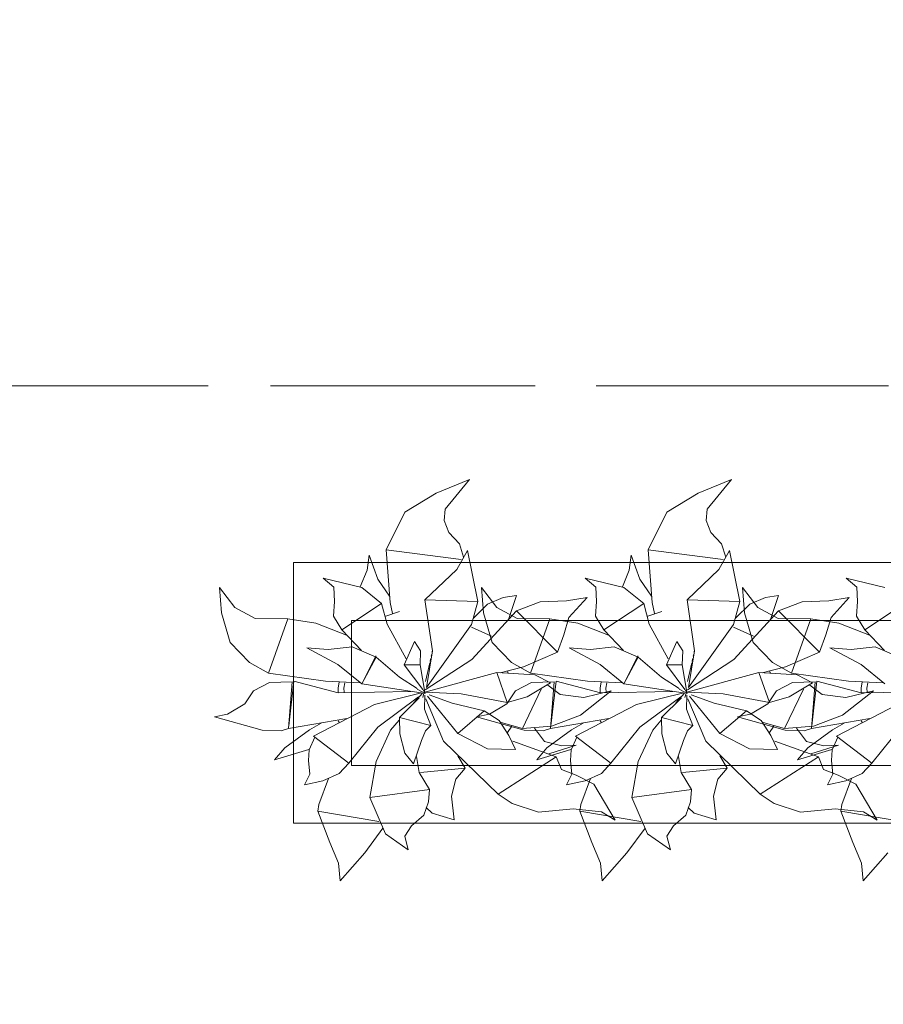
# Model space of a CAD drawing. Header units: millimetres. Extents: x 0 to 1184, y 0 to 836.
# Tile 183 of 241: x 1012 to 1027, y 529 to 546. Entities that reach past the tile are written whole.
import ezdxf
from ezdxf.xclip import XClip

# ---------------------------------------------------------------- set-up
doc = ezdxf.new("R2010")
doc.units = ezdxf.units.MM
doc.header["$MEASUREMENT"] = 0
doc.header["$XCLIPFRAME"] = 0
doc.linetypes.add('Штриховая', pattern=[5.644444, 2.822222, -2.822222])
doc.linetypes.add('Штрихпунктирная', pattern=[6.702778, 3.527778, -1.763889, 0, -1.411111])
for name, color, linetype in [('Интерьер - Мебель', 7, 'Continuous'), ('Элемент Модели - Зона', 7, 'Continuous'), ('Элемент Модели - Оси', 7, 'Continuous')]:
    doc.layers.add(name, color=color, linetype=linetype)

# ---------------------------------------------------------------- blocks, each defined once
blk = doc.blocks.new('Чертеж_4_4', base_point=(-278.479, 89.564))
at = {"layer": 'Интерьер - Мебель', "color": 252, "linetype": 'Continuous', "lineweight": 5}
for p, q in [((1019.617, 537.945), (1019.045, 537.711)), ((1019.617, 537.945), (1019.045, 537.711)), ((1019.617, 537.945), (1019.201, 537.437)), ((1019.617, 537.945), (1019.201, 537.437)), ((1024.136, 537.945), (1023.564, 537.711)), ((1024.136, 537.945), (1023.564, 537.711)), ((1024.136, 537.945), (1023.72, 537.437)), ((1024.136, 537.945), (1023.72, 537.437)), ((1019.045, 537.711), (1018.502, 537.385)), ((1019.045, 537.711), (1018.502, 537.385)), ((1023.564, 537.711), (1023.021, 537.385)), ((1023.564, 537.711), (1023.021, 537.385)), ((1018.502, 537.385), (1018.183, 536.731)), ((1018.502, 537.385), (1018.183, 536.731)), ((1019.201, 537.437), (1019.18, 537.237)), ((1019.201, 537.437), (1019.18, 537.237)), ((1023.021, 537.385), (1022.702, 536.731)), ((1023.021, 537.385), (1022.702, 536.731)), ((1023.72, 537.437), (1023.699, 537.237)), ((1023.72, 537.437), (1023.699, 537.237)), ((1019.18, 537.237), (1019.262, 537.032)), ((1019.18, 537.237), (1019.262, 537.032)), ((1023.699, 537.237), (1023.782, 537.032)), ((1023.699, 537.237), (1023.782, 537.032)), ((1019.262, 537.032), (1019.445, 536.834)), ((1019.262, 537.032), (1019.445, 536.834)), ((1023.782, 537.032), (1023.964, 536.834)), ((1023.782, 537.032), (1023.964, 536.834)), ((1019.445, 536.834), (1019.518, 536.606)), ((1019.445, 536.834), (1019.518, 536.606)), ((1023.964, 536.834), (1024.037, 536.606)), ((1023.964, 536.834), (1024.037, 536.606)), ((1017.889, 536.64), (1017.852, 536.381)), ((1017.889, 536.64), (1017.852, 536.381)), ((1017.889, 536.64), (1018.038, 536.226)), ((1017.889, 536.64), (1018.038, 536.226)), ((1018.183, 536.731), (1019.473, 536.568)), ((1018.183, 536.731), (1018.252, 535.825)), ((1018.183, 536.731), (1019.473, 536.568)), ((1018.183, 536.731), (1018.252, 535.825)), ((1019.583, 536.724), (1019.399, 536.392)), ((1019.583, 536.724), (1019.399, 536.392)), ((1019.583, 536.724), (1019.763, 535.843)), ((1019.583, 536.724), (1019.763, 535.843)), ((1022.408, 536.64), (1022.371, 536.381)), ((1022.408, 536.64), (1022.371, 536.381)), ((1022.408, 536.64), (1022.557, 536.226)), ((1022.408, 536.64), (1022.557, 536.226)), ((1022.702, 536.731), (1023.992, 536.568)), ((1022.702, 536.731), (1022.771, 535.825)), ((1022.702, 536.731), (1023.992, 536.568)), ((1022.702, 536.731), (1022.771, 535.825)), ((1024.102, 536.724), (1023.918, 536.392)), ((1024.102, 536.724), (1023.918, 536.392)), ((1024.102, 536.724), (1024.282, 535.843)), ((1024.102, 536.724), (1024.282, 535.843)), ((1017.852, 536.381), (1017.736, 536.095)), ((1017.852, 536.381), (1017.736, 536.095)), ((1019.399, 536.392), (1018.851, 535.87)), ((1019.399, 536.392), (1018.851, 535.87)), ((1022.371, 536.381), (1022.255, 536.095)), ((1022.371, 536.381), (1022.255, 536.095)), ((1023.918, 536.392), (1023.37, 535.87)), ((1023.918, 536.392), (1023.37, 535.87)), ((1017.095, 536.246), (1017.281, 536.091)), ((1017.095, 536.246), (1017.761, 536.082)), ((1017.095, 536.246), (1017.281, 536.091)), ((1017.095, 536.246), (1017.761, 536.082)), ((1018.038, 536.226), (1018.237, 535.932)), ((1018.038, 536.226), (1018.237, 535.932)), ((1021.614, 536.246), (1021.8, 536.091)), ((1021.614, 536.246), (1022.28, 536.082)), ((1021.614, 536.246), (1021.8, 536.091)), ((1021.614, 536.246), (1022.28, 536.082)), ((1022.557, 536.226), (1022.756, 535.932)), ((1022.557, 536.226), (1022.756, 535.932)), ((1026.114, 536.246), (1026.3, 536.091)), ((1026.114, 536.246), (1026.78, 536.082)), ((1026.114, 536.246), (1026.3, 536.091)), ((1026.114, 536.246), (1026.78, 536.082)), ((1015.306, 536.085), (1015.344, 535.647)), ((1015.306, 536.085), (1015.57, 535.738)), ((1015.306, 536.085), (1015.344, 535.647)), ((1015.306, 536.085), (1015.57, 535.738)), ((1017.281, 536.091), (1017.292, 535.842)), ((1017.281, 536.091), (1017.292, 535.842)), ((1017.761, 536.082), (1018.104, 535.808)), ((1017.761, 536.082), (1018.104, 535.808)), ((1019.825, 536.085), (1019.863, 535.647)), ((1019.825, 536.085), (1020.089, 535.738)), ((1019.825, 536.085), (1019.863, 535.647)), ((1019.825, 536.085), (1020.089, 535.738)), ((1020.429, 535.944), (1020.202, 535.909)), ((1020.429, 535.944), (1020.202, 535.909)), ((1020.429, 535.944), (1020.292, 535.534)), ((1020.429, 535.944), (1020.292, 535.534)), ((1021.8, 536.091), (1021.811, 535.842)), ((1021.8, 536.091), (1021.811, 535.842)), ((1022.28, 536.082), (1022.623, 535.808)), ((1022.28, 536.082), (1022.623, 535.808)), ((1024.325, 536.085), (1024.363, 535.647)), ((1024.325, 536.085), (1024.589, 535.738)), ((1024.325, 536.085), (1024.363, 535.647)), ((1024.325, 536.085), (1024.589, 535.738)), ((1024.948, 535.944), (1024.721, 535.909)), ((1024.948, 535.944), (1024.721, 535.909)), ((1024.948, 535.944), (1024.811, 535.534)), ((1024.948, 535.944), (1024.811, 535.534)), ((1026.3, 536.091), (1026.311, 535.842)), ((1026.3, 536.091), (1026.311, 535.842)), ((1017.292, 535.842), (1017.272, 535.587)), ((1017.292, 535.842), (1017.272, 535.587)), ((1018.104, 535.808), (1017.415, 535.353)), ((1018.104, 535.808), (1017.415, 535.353)), ((1018.104, 535.808), (1018.201, 535.452)), ((1018.104, 535.808), (1018.201, 535.452)), ((1018.252, 535.825), (1018.291, 535.635)), ((1018.252, 535.825), (1018.291, 535.635)), ((1018.851, 535.87), (1019.763, 535.843)), ((1018.851, 535.87), (1018.979, 534.992)), ((1018.851, 535.87), (1019.763, 535.843)), ((1018.851, 535.87), (1018.979, 534.992)), ((1019.763, 535.843), (1019.653, 535.443)), ((1019.763, 535.843), (1019.653, 535.443)), ((1019.932, 535.795), (1019.689, 535.557)), ((1019.932, 535.795), (1019.689, 535.557)), ((1020.202, 535.909), (1019.932, 535.795)), ((1020.202, 535.909), (1019.932, 535.795)), ((1020.839, 535.837), (1020.429, 535.679)), ((1020.839, 535.837), (1020.429, 535.679)), ((1021.294, 535.851), (1020.839, 535.837)), ((1021.294, 535.851), (1020.839, 535.837)), ((1021.649, 535.913), (1021.294, 535.851)), ((1021.649, 535.913), (1021.294, 535.851)), ((1021.649, 535.913), (1021.334, 535.567)), ((1021.649, 535.913), (1021.334, 535.567)), ((1021.811, 535.842), (1021.791, 535.587)), ((1021.811, 535.842), (1021.791, 535.587)), ((1022.623, 535.808), (1021.934, 535.353)), ((1022.623, 535.808), (1021.934, 535.353)), ((1022.623, 535.808), (1022.72, 535.452)), ((1022.623, 535.808), (1022.72, 535.452)), ((1022.771, 535.825), (1022.81, 535.635)), ((1022.771, 535.825), (1022.81, 535.635)), ((1023.37, 535.87), (1024.282, 535.843)), ((1023.37, 535.87), (1023.498, 534.992)), ((1023.37, 535.87), (1024.282, 535.843)), ((1023.37, 535.87), (1023.498, 534.992)), ((1024.282, 535.843), (1024.172, 535.443)), ((1024.282, 535.843), (1024.172, 535.443)), ((1024.451, 535.795), (1024.208, 535.557)), ((1024.451, 535.795), (1024.208, 535.557)), ((1024.721, 535.909), (1024.451, 535.795)), ((1024.721, 535.909), (1024.451, 535.795)), ((1025.358, 535.837), (1024.948, 535.679)), ((1025.358, 535.837), (1024.948, 535.679)), ((1025.813, 535.851), (1025.358, 535.837)), ((1025.813, 535.851), (1025.358, 535.837)), ((1026.168, 535.913), (1025.813, 535.851)), ((1026.168, 535.913), (1025.813, 535.851)), ((1026.168, 535.913), (1025.853, 535.567)), ((1026.168, 535.913), (1025.853, 535.567)), ((1026.311, 535.842), (1026.291, 535.587)), ((1026.311, 535.842), (1026.291, 535.587)), ((1027.123, 535.808), (1026.434, 535.353)), ((1027.123, 535.808), (1026.434, 535.353)), ((1015.344, 535.647), (1015.491, 535.135)), ((1015.344, 535.647), (1015.491, 535.135)), ((1015.57, 535.738), (1015.921, 535.548)), ((1015.57, 535.738), (1015.921, 535.548)), ((1018.413, 535.668), (1018.175, 535.586)), ((1018.413, 535.668), (1018.175, 535.586)), ((1020.429, 535.679), (1019.657, 534.844)), ((1020.429, 535.679), (1019.657, 534.844)), ((1019.863, 535.647), (1020.01, 535.135)), ((1019.863, 535.647), (1020.01, 535.135)), ((1020.089, 535.738), (1020.44, 535.548)), ((1020.089, 535.738), (1020.44, 535.548)), ((1020.429, 535.679), (1021.135, 534.966)), ((1020.429, 535.679), (1021.135, 534.966)), ((1022.933, 535.668), (1022.694, 535.586)), ((1022.933, 535.668), (1022.694, 535.586)), ((1024.948, 535.679), (1024.176, 534.844)), ((1024.948, 535.679), (1024.176, 534.844)), ((1024.363, 535.647), (1024.51, 535.135)), ((1024.363, 535.647), (1024.51, 535.135)), ((1024.589, 535.738), (1024.94, 535.548)), ((1024.589, 535.738), (1024.94, 535.548)), ((1024.948, 535.679), (1025.654, 534.966)), ((1024.948, 535.679), (1025.654, 534.966)), ((1015.921, 535.548), (1016.485, 535.544)), ((1015.921, 535.548), (1016.485, 535.544)), ((1016.485, 535.544), (1016.154, 534.608)), ((1016.485, 535.544), (1016.154, 534.608)), ((1016.485, 535.544), (1016.97, 535.466)), ((1016.485, 535.544), (1016.97, 535.466)), ((1016.97, 535.466), (1017.495, 535.263)), ((1016.97, 535.466), (1017.495, 535.263)), ((1017.272, 535.587), (1017.415, 535.353)), ((1017.272, 535.587), (1017.415, 535.353)), ((1018.201, 535.452), (1018.528, 534.853)), ((1018.201, 535.452), (1018.528, 534.853)), ((1019.653, 535.443), (1018.876, 534.356)), ((1019.653, 535.443), (1018.876, 534.356)), ((1020.44, 535.548), (1021.004, 535.544)), ((1020.44, 535.548), (1021.004, 535.544)), ((1021.004, 535.544), (1020.673, 534.608)), ((1021.004, 535.544), (1020.673, 534.608)), ((1021.004, 535.544), (1021.489, 535.466)), ((1021.004, 535.544), (1021.489, 535.466)), ((1021.334, 535.567), (1021.243, 535.268)), ((1021.334, 535.567), (1021.243, 535.268)), ((1021.489, 535.466), (1022.014, 535.263)), ((1021.489, 535.466), (1022.014, 535.263)), ((1021.791, 535.587), (1021.934, 535.353)), ((1021.791, 535.587), (1021.934, 535.353)), ((1022.72, 535.452), (1023.047, 534.853)), ((1022.72, 535.452), (1023.047, 534.853)), ((1024.172, 535.443), (1023.395, 534.356)), ((1024.172, 535.443), (1023.395, 534.356)), ((1024.94, 535.548), (1025.504, 535.544)), ((1024.94, 535.548), (1025.504, 535.544)), ((1025.504, 535.544), (1025.173, 534.608)), ((1025.504, 535.544), (1025.173, 534.608)), ((1025.504, 535.544), (1025.989, 535.466)), ((1025.504, 535.544), (1025.989, 535.466)), ((1025.853, 535.567), (1025.762, 535.268)), ((1025.853, 535.567), (1025.762, 535.268)), ((1025.989, 535.466), (1026.514, 535.263)), ((1025.989, 535.466), (1026.514, 535.263)), ((1026.291, 535.587), (1026.434, 535.353)), ((1026.291, 535.587), (1026.434, 535.353)), ((1017.415, 535.353), (1017.754, 534.998)), ((1017.415, 535.353), (1017.754, 534.998)), ((1019.652, 535.4), (1020, 535.241)), ((1019.652, 535.4), (1020, 535.241)), ((1021.243, 535.268), (1021.135, 534.966)), ((1021.243, 535.268), (1021.135, 534.966)), ((1021.934, 535.353), (1022.273, 534.998)), ((1021.934, 535.353), (1022.273, 534.998)), ((1024.171, 535.4), (1024.519, 535.241)), ((1024.171, 535.4), (1024.519, 535.241)), ((1025.762, 535.268), (1025.654, 534.966)), ((1025.762, 535.268), (1025.654, 534.966)), ((1026.434, 535.353), (1026.773, 534.998)), ((1026.434, 535.353), (1026.773, 534.998)), ((1015.491, 535.135), (1015.824, 534.788)), ((1015.491, 535.135), (1015.824, 534.788)), ((1018.673, 535.149), (1018.495, 534.748)), ((1018.673, 535.149), (1018.495, 534.748)), ((1018.673, 535.149), (1018.776, 534.99)), ((1018.673, 535.149), (1018.776, 534.99)), ((1020.01, 535.135), (1020.343, 534.788)), ((1020.01, 535.135), (1020.343, 534.788)), ((1023.192, 535.149), (1023.014, 534.748)), ((1023.192, 535.149), (1023.014, 534.748)), ((1023.192, 535.149), (1023.295, 534.99)), ((1023.192, 535.149), (1023.295, 534.99)), ((1024.51, 535.135), (1024.843, 534.788)), ((1024.51, 535.135), (1024.843, 534.788)), ((1016.816, 535.043), (1017.184, 535.011)), ((1016.816, 535.043), (1017.351, 534.754)), ((1016.816, 535.043), (1017.184, 535.011)), ((1016.816, 535.043), (1017.351, 534.754)), ((1017.595, 535.057), (1017.184, 535.011)), ((1017.595, 535.057), (1017.184, 535.011)), ((1017.595, 535.057), (1018.009, 534.881)), ((1017.595, 535.057), (1018.009, 534.881)), ((1018.776, 534.99), (1018.767, 534.751)), ((1018.776, 534.99), (1018.767, 534.751)), ((1018.979, 534.992), (1018.876, 534.356)), ((1018.979, 534.992), (1018.876, 534.356)), ((1018.962, 534.92), (1018.957, 534.898)), ((1018.962, 534.92), (1018.957, 534.898)), ((1018.977, 534.987), (1018.974, 534.976)), ((1018.977, 534.987), (1018.974, 534.976)), ((1021.135, 534.966), (1020.551, 534.715)), ((1021.135, 534.966), (1020.551, 534.715)), ((1021.335, 535.043), (1021.703, 535.011)), ((1021.335, 535.043), (1021.871, 534.754)), ((1021.335, 535.043), (1021.703, 535.011)), ((1021.335, 535.043), (1021.871, 534.754)), ((1022.114, 535.057), (1021.703, 535.011)), ((1022.114, 535.057), (1021.703, 535.011)), ((1022.114, 535.057), (1022.528, 534.881)), ((1022.114, 535.057), (1022.528, 534.881)), ((1023.295, 534.99), (1023.286, 534.751)), ((1023.295, 534.99), (1023.286, 534.751)), ((1023.498, 534.992), (1023.395, 534.356)), ((1023.498, 534.992), (1023.395, 534.356)), ((1023.481, 534.92), (1023.476, 534.898)), ((1023.481, 534.92), (1023.476, 534.898)), ((1023.496, 534.987), (1023.493, 534.976)), ((1023.496, 534.987), (1023.493, 534.976)), ((1025.654, 534.966), (1025.07, 534.715)), ((1025.654, 534.966), (1025.07, 534.715)), ((1025.835, 535.043), (1026.203, 535.011)), ((1025.835, 535.043), (1026.371, 534.754)), ((1025.835, 535.043), (1026.203, 535.011)), ((1025.835, 535.043), (1026.371, 534.754)), ((1026.614, 535.057), (1026.203, 535.011)), ((1026.614, 535.057), (1026.203, 535.011)), ((1026.614, 535.057), (1027.028, 534.881)), ((1026.614, 535.057), (1027.028, 534.881)), ((1015.824, 534.788), (1016.154, 534.608)), ((1015.824, 534.788), (1016.154, 534.608)), ((1017.351, 534.754), (1017.764, 534.424)), ((1017.351, 534.754), (1017.764, 534.424)), ((1018.001, 534.907), (1017.764, 534.424)), ((1018.001, 534.907), (1017.764, 534.424)), ((1018.009, 534.881), (1017.764, 534.424)), ((1018.009, 534.881), (1017.764, 534.424)), ((1018.001, 534.907), (1018.009, 534.881)), ((1018.001, 534.907), (1018.009, 534.881)), ((1018.009, 534.881), (1018.41, 534.535)), ((1018.009, 534.881), (1018.41, 534.535)), ((1018.767, 534.751), (1018.495, 534.748)), ((1018.767, 534.751), (1018.495, 534.748)), ((1018.495, 534.748), (1018.815, 534.325)), ((1018.495, 534.748), (1018.815, 534.325)), ((1018.767, 534.751), (1018.85, 534.28)), ((1018.767, 534.751), (1018.85, 534.28)), ((1019.657, 534.844), (1018.857, 534.317)), ((1019.657, 534.844), (1018.857, 534.317)), ((1018.933, 534.786), (1018.862, 534.463)), ((1018.933, 534.786), (1018.862, 534.463)), ((1018.947, 534.853), (1018.938, 534.809)), ((1018.947, 534.853), (1018.938, 534.809)), ((1020.343, 534.788), (1020.673, 534.608)), ((1020.343, 534.788), (1020.673, 534.608)), ((1021.871, 534.754), (1022.283, 534.424)), ((1021.871, 534.754), (1022.283, 534.424)), ((1022.52, 534.907), (1022.283, 534.424)), ((1022.52, 534.907), (1022.283, 534.424)), ((1022.528, 534.881), (1022.283, 534.424)), ((1022.528, 534.881), (1022.283, 534.424)), ((1022.52, 534.907), (1022.528, 534.881)), ((1022.52, 534.907), (1022.528, 534.881)), ((1022.528, 534.881), (1022.929, 534.535)), ((1022.528, 534.881), (1022.929, 534.535)), ((1023.286, 534.751), (1023.014, 534.748)), ((1023.286, 534.751), (1023.014, 534.748)), ((1023.014, 534.748), (1023.334, 534.325)), ((1023.014, 534.748), (1023.334, 534.325)), ((1023.286, 534.751), (1023.369, 534.28)), ((1023.286, 534.751), (1023.369, 534.28)), ((1024.176, 534.844), (1023.376, 534.317)), ((1024.176, 534.844), (1023.376, 534.317)), ((1023.452, 534.786), (1023.381, 534.463)), ((1023.452, 534.786), (1023.381, 534.463)), ((1023.467, 534.853), (1023.457, 534.809)), ((1023.467, 534.853), (1023.457, 534.809)), ((1024.843, 534.788), (1025.173, 534.608)), ((1024.843, 534.788), (1025.173, 534.608)), ((1026.371, 534.754), (1026.783, 534.424)), ((1026.371, 534.754), (1026.783, 534.424)), ((1016.154, 534.608), (1017.136, 534.47)), ((1016.154, 534.608), (1017.136, 534.47)), ((1020.088, 534.616), (1018.85, 534.28)), ((1020.088, 534.616), (1018.85, 534.28)), ((1020.088, 534.616), (1020.748, 534.576)), ((1020.088, 534.616), (1020.271, 534.098)), ((1020.088, 534.616), (1020.748, 534.576)), ((1020.088, 534.616), (1020.271, 534.098)), ((1020.551, 534.715), (1020.148, 534.612)), ((1020.551, 534.715), (1020.148, 534.612)), ((1020.274, 534.648), (1020.288, 534.605)), ((1020.274, 534.648), (1020.288, 534.605)), ((1020.673, 534.608), (1021.655, 534.47)), ((1020.673, 534.608), (1021.655, 534.47)), ((1020.748, 534.576), (1021.014, 534.438)), ((1020.748, 534.576), (1021.014, 534.438)), ((1024.607, 534.616), (1023.369, 534.28)), ((1024.607, 534.616), (1023.369, 534.28)), ((1024.607, 534.616), (1025.267, 534.576)), ((1024.607, 534.616), (1024.79, 534.098)), ((1024.607, 534.616), (1025.267, 534.576)), ((1024.607, 534.616), (1024.79, 534.098)), ((1025.07, 534.715), (1024.668, 534.612)), ((1025.07, 534.715), (1024.668, 534.612)), ((1024.793, 534.648), (1024.807, 534.605)), ((1024.793, 534.648), (1024.807, 534.605)), ((1025.173, 534.608), (1026.155, 534.47)), ((1025.173, 534.608), (1026.155, 534.47)), ((1025.267, 534.576), (1025.533, 534.438)), ((1025.267, 534.576), (1025.533, 534.438)), ((1016.172, 534.445), (1015.895, 534.302)), ((1016.172, 534.445), (1015.895, 534.302)), ((1016.56, 534.458), (1016.172, 534.445)), ((1016.56, 534.458), (1016.172, 534.445)), ((1016.56, 534.458), (1016.495, 533.65)), ((1016.56, 534.458), (1016.495, 533.65)), ((1016.592, 534.465), (1016.501, 533.694)), ((1016.592, 534.465), (1016.501, 533.694)), ((1016.592, 534.465), (1017.357, 534.266)), ((1016.592, 534.465), (1017.357, 534.266)), ((1017.136, 534.47), (1017.736, 534.438)), ((1017.136, 534.47), (1017.736, 534.438)), ((1017.372, 534.451), (1017.352, 534.351)), ((1017.372, 534.451), (1017.352, 534.351)), ((1017.471, 534.439), (1017.452, 534.346)), ((1017.471, 534.439), (1017.452, 534.346)), ((1017.764, 534.424), (1018.784, 534.265)), ((1017.764, 534.424), (1018.784, 534.265)), ((1018.41, 534.535), (1018.714, 534.343)), ((1018.41, 534.535), (1018.714, 534.343)), ((1020.691, 534.445), (1020.414, 534.302)), ((1020.691, 534.445), (1020.414, 534.302)), ((1021.014, 534.438), (1020.614, 534.199)), ((1021.014, 534.438), (1020.614, 534.199)), ((1021.079, 534.458), (1020.691, 534.445)), ((1021.079, 534.458), (1020.691, 534.445)), ((1021.079, 534.458), (1021.014, 533.65)), ((1021.079, 534.458), (1021.014, 533.65)), ((1021.111, 534.465), (1021.02, 533.694)), ((1021.111, 534.465), (1021.02, 533.694)), ((1021.111, 534.465), (1021.876, 534.266)), ((1021.111, 534.465), (1021.876, 534.266)), ((1021.655, 534.47), (1022.255, 534.438)), ((1021.655, 534.47), (1022.255, 534.438)), ((1021.891, 534.451), (1021.871, 534.351)), ((1021.891, 534.451), (1021.871, 534.351)), ((1021.99, 534.439), (1021.971, 534.346)), ((1021.99, 534.439), (1021.971, 534.346)), ((1022.283, 534.424), (1023.303, 534.265)), ((1022.283, 534.424), (1023.303, 534.265)), ((1022.929, 534.535), (1023.233, 534.343)), ((1022.929, 534.535), (1023.233, 534.343)), ((1025.191, 534.445), (1024.914, 534.302)), ((1025.191, 534.445), (1024.914, 534.302)), ((1025.533, 534.438), (1025.133, 534.199)), ((1025.533, 534.438), (1025.133, 534.199)), ((1025.579, 534.458), (1025.191, 534.445)), ((1025.579, 534.458), (1025.191, 534.445)), ((1025.579, 534.458), (1025.514, 533.65)), ((1025.579, 534.458), (1025.514, 533.65)), ((1025.611, 534.465), (1025.52, 533.694)), ((1025.611, 534.465), (1025.52, 533.694)), ((1025.611, 534.465), (1026.376, 534.266)), ((1025.611, 534.465), (1026.376, 534.266)), ((1026.155, 534.47), (1026.755, 534.438)), ((1026.155, 534.47), (1026.755, 534.438)), ((1026.391, 534.451), (1026.371, 534.351)), ((1026.391, 534.451), (1026.371, 534.351)), ((1026.49, 534.439), (1026.471, 534.346)), ((1026.49, 534.439), (1026.471, 534.346)), ((1015.895, 534.302), (1015.746, 534.074)), ((1015.895, 534.302), (1015.746, 534.074)), ((1017.352, 534.351), (1017.356, 534.273)), ((1017.352, 534.351), (1017.356, 534.273)), ((1018.606, 534.288), (1017.357, 534.266)), ((1018.606, 534.288), (1017.357, 534.266)), ((1017.452, 534.346), (1017.456, 534.28)), ((1017.452, 534.346), (1017.456, 534.28)), ((1018.794, 534.266), (1017.981, 534.066)), ((1018.794, 534.266), (1017.981, 534.066)), ((1018.806, 534.263), (1018.661, 534.094)), ((1018.806, 534.263), (1018.661, 534.094)), ((1018.715, 534.328), (1018.854, 534.254)), ((1018.715, 534.328), (1018.854, 534.254)), ((1018.834, 534.263), (1018.815, 534.184)), ((1018.834, 534.263), (1018.815, 534.184)), ((1018.818, 534.32), (1018.854, 534.254)), ((1018.818, 534.32), (1018.854, 534.254)), ((1018.845, 534.308), (1018.839, 534.286)), ((1018.845, 534.308), (1018.839, 534.286)), ((1018.841, 534.291), (1018.85, 534.28)), ((1018.841, 534.291), (1018.85, 534.28)), ((1018.85, 534.28), (1019.474, 534.247)), ((1018.85, 534.28), (1019.474, 534.247)), ((1019.474, 534.247), (1020.271, 534.098)), ((1019.474, 534.247), (1020.271, 534.098)), ((1020.414, 534.302), (1020.265, 534.074)), ((1020.414, 534.302), (1020.265, 534.074)), ((1020.857, 534.331), (1020.534, 533.652)), ((1020.857, 534.331), (1020.534, 533.652)), ((1020.967, 534.4), (1021.181, 534.237)), ((1020.967, 534.4), (1021.181, 534.237)), ((1021.181, 534.237), (1021.59, 534.185)), ((1021.181, 534.237), (1021.59, 534.185)), ((1022.064, 534.301), (1021.534, 533.881)), ((1022.064, 534.301), (1021.534, 533.881)), ((1022.064, 534.301), (1021.59, 534.185)), ((1022.064, 534.301), (1021.59, 534.185)), ((1021.871, 534.351), (1021.875, 534.273)), ((1021.871, 534.351), (1021.875, 534.273)), ((1023.125, 534.288), (1021.876, 534.266)), ((1023.125, 534.288), (1021.876, 534.266)), ((1021.971, 534.346), (1021.975, 534.28)), ((1021.971, 534.346), (1021.975, 534.28)), ((1023.313, 534.266), (1022.5, 534.066)), ((1023.313, 534.266), (1022.5, 534.066)), ((1023.325, 534.263), (1023.18, 534.094)), ((1023.325, 534.263), (1023.18, 534.094)), ((1023.234, 534.328), (1023.373, 534.254)), ((1023.234, 534.328), (1023.373, 534.254)), ((1023.353, 534.263), (1023.334, 534.184)), ((1023.353, 534.263), (1023.334, 534.184)), ((1023.337, 534.32), (1023.373, 534.254)), ((1023.337, 534.32), (1023.373, 534.254)), ((1023.364, 534.308), (1023.358, 534.286)), ((1023.364, 534.308), (1023.358, 534.286)), ((1023.36, 534.291), (1023.369, 534.28)), ((1023.36, 534.291), (1023.369, 534.28)), ((1023.369, 534.28), (1023.993, 534.247)), ((1023.369, 534.28), (1023.993, 534.247)), ((1023.993, 534.247), (1024.79, 534.098)), ((1023.993, 534.247), (1024.79, 534.098)), ((1024.914, 534.302), (1024.765, 534.074)), ((1024.914, 534.302), (1024.765, 534.074)), ((1025.376, 534.331), (1025.053, 533.652)), ((1025.376, 534.331), (1025.053, 533.652)), ((1025.486, 534.4), (1025.7, 534.237)), ((1025.486, 534.4), (1025.7, 534.237)), ((1025.7, 534.237), (1026.109, 534.185)), ((1025.7, 534.237), (1026.109, 534.185)), ((1026.583, 534.301), (1026.053, 533.881)), ((1026.583, 534.301), (1026.053, 533.881)), ((1026.583, 534.301), (1026.109, 534.185)), ((1026.583, 534.301), (1026.109, 534.185)), ((1026.371, 534.351), (1026.375, 534.273)), ((1026.371, 534.351), (1026.375, 534.273)), ((1027.625, 534.288), (1026.376, 534.266)), ((1027.625, 534.288), (1026.376, 534.266)), ((1026.471, 534.346), (1026.475, 534.28)), ((1026.471, 534.346), (1026.475, 534.28)), ((1015.746, 534.074), (1015.444, 533.898)), ((1015.746, 534.074), (1015.444, 533.898)), ((1017.981, 534.066), (1016.929, 533.52)), ((1017.981, 534.066), (1016.929, 533.52)), ((1018.742, 534.199), (1018.038, 533.674)), ((1018.742, 534.199), (1018.038, 533.674)), ((1018.753, 534.182), (1018.412, 533.838)), ((1018.753, 534.182), (1018.412, 533.838)), ((1018.848, 534.226), (1018.842, 533.986)), ((1018.848, 534.226), (1018.842, 533.986)), ((1018.865, 534.161), (1019.173, 533.43)), ((1018.865, 534.161), (1019.173, 533.43)), ((1018.892, 534.208), (1019.419, 533.566)), ((1018.892, 534.208), (1019.419, 533.566)), ((1018.925, 534.229), (1019.32, 534.089)), ((1018.925, 534.229), (1019.32, 534.089)), ((1019.32, 534.089), (1019.874, 533.956)), ((1019.32, 534.089), (1019.874, 533.956)), ((1020.265, 534.074), (1019.963, 533.898)), ((1020.265, 534.074), (1019.963, 533.898)), ((1020.614, 534.199), (1020.271, 534.098)), ((1020.614, 534.199), (1020.271, 534.098)), ((1022.5, 534.066), (1021.448, 533.52)), ((1022.5, 534.066), (1021.448, 533.52)), ((1023.261, 534.199), (1022.557, 533.674)), ((1023.261, 534.199), (1022.557, 533.674)), ((1023.272, 534.182), (1022.931, 533.838)), ((1023.272, 534.182), (1022.931, 533.838)), ((1023.367, 534.226), (1023.361, 533.986)), ((1023.367, 534.226), (1023.361, 533.986)), ((1023.384, 534.161), (1023.692, 533.43)), ((1023.384, 534.161), (1023.692, 533.43)), ((1023.411, 534.208), (1023.938, 533.566)), ((1023.411, 534.208), (1023.938, 533.566)), ((1023.444, 534.229), (1023.839, 534.089)), ((1023.444, 534.229), (1023.839, 534.089)), ((1023.839, 534.089), (1024.393, 533.956)), ((1023.839, 534.089), (1024.393, 533.956)), ((1024.765, 534.074), (1024.463, 533.898)), ((1024.765, 534.074), (1024.463, 533.898)), ((1025.133, 534.199), (1024.79, 534.098)), ((1025.133, 534.199), (1024.79, 534.098)), ((1027, 534.066), (1025.948, 533.52)), ((1027, 534.066), (1025.948, 533.52)), ((1015.444, 533.898), (1015.221, 533.85)), ((1015.444, 533.898), (1015.221, 533.85)), ((1018.842, 533.986), (1018.95, 533.702)), ((1018.842, 533.986), (1018.95, 533.702)), ((1019.874, 533.956), (1019.419, 533.566)), ((1019.874, 533.956), (1019.419, 533.566)), ((1019.963, 533.898), (1019.74, 533.85)), ((1019.963, 533.898), (1019.74, 533.85)), ((1019.874, 533.956), (1020.132, 533.789)), ((1019.874, 533.956), (1020.132, 533.789)), ((1023.361, 533.986), (1023.469, 533.702)), ((1023.361, 533.986), (1023.469, 533.702)), ((1024.393, 533.956), (1023.938, 533.566)), ((1024.393, 533.956), (1023.938, 533.566)), ((1024.463, 533.898), (1024.24, 533.85)), ((1024.463, 533.898), (1024.24, 533.85)), ((1024.393, 533.956), (1024.651, 533.789)), ((1024.393, 533.956), (1024.651, 533.789)), ((1015.221, 533.85), (1016.044, 533.623)), ((1015.221, 533.85), (1016.044, 533.623)), ((1017.501, 533.825), (1016.495, 533.65)), ((1017.501, 533.825), (1016.495, 533.65)), ((1017.059, 533.744), (1016.86, 533.63)), ((1017.059, 533.744), (1016.86, 533.63)), ((1017.354, 533.782), (1017.369, 533.759)), ((1017.354, 533.782), (1017.369, 533.759)), ((1018.404, 533.793), (1018.259, 533.624)), ((1018.404, 533.793), (1018.259, 533.624)), ((1018.412, 533.838), (1018.95, 533.702)), ((1018.412, 533.838), (1018.416, 533.56)), ((1018.412, 533.838), (1018.95, 533.702)), ((1018.412, 533.838), (1018.416, 533.56)), ((1019.74, 533.85), (1020.563, 533.623)), ((1019.74, 533.85), (1020.563, 533.623)), ((1020.132, 533.789), (1020.299, 533.532)), ((1020.132, 533.789), (1020.299, 533.532)), ((1020.167, 533.754), (1020.534, 533.652)), ((1020.167, 533.754), (1020.534, 533.652)), ((1022.02, 533.825), (1021.014, 533.65)), ((1022.02, 533.825), (1021.014, 533.65)), ((1021.534, 533.881), (1021.033, 533.689)), ((1021.534, 533.881), (1021.033, 533.689)), ((1021.578, 533.744), (1021.379, 533.63)), ((1021.578, 533.744), (1021.379, 533.63)), ((1021.873, 533.782), (1021.888, 533.759)), ((1021.873, 533.782), (1021.888, 533.759)), ((1022.923, 533.793), (1022.778, 533.624)), ((1022.923, 533.793), (1022.778, 533.624)), ((1022.931, 533.838), (1023.469, 533.702)), ((1022.931, 533.838), (1022.935, 533.56)), ((1022.931, 533.838), (1023.469, 533.702)), ((1022.931, 533.838), (1022.935, 533.56)), ((1024.24, 533.85), (1025.063, 533.623)), ((1024.24, 533.85), (1025.063, 533.623)), ((1024.651, 533.789), (1024.818, 533.532)), ((1024.651, 533.789), (1024.818, 533.532)), ((1024.686, 533.754), (1025.053, 533.652)), ((1024.686, 533.754), (1025.053, 533.652)), ((1026.52, 533.825), (1025.514, 533.65)), ((1026.52, 533.825), (1025.514, 533.65)), ((1026.053, 533.881), (1025.552, 533.689)), ((1026.053, 533.881), (1025.552, 533.689)), ((1026.078, 533.744), (1025.879, 533.63)), ((1026.078, 533.744), (1025.879, 533.63)), ((1026.373, 533.782), (1026.388, 533.759)), ((1026.373, 533.782), (1026.388, 533.759)), ((1016.044, 533.623), (1016.372, 533.609)), ((1016.044, 533.623), (1016.372, 533.609)), ((1016.495, 533.65), (1016.372, 533.609)), ((1016.495, 533.65), (1016.372, 533.609)), ((1016.86, 533.63), (1016.432, 533.315)), ((1016.86, 533.63), (1016.432, 533.315)), ((1018.038, 533.674), (1017.539, 533.051)), ((1018.038, 533.674), (1017.539, 533.051)), ((1018.259, 533.624), (1018.007, 533.082)), ((1018.259, 533.624), (1018.007, 533.082)), ((1018.416, 533.56), (1018.503, 533.225)), ((1018.416, 533.56), (1018.503, 533.225)), ((1018.859, 533.613), (1018.793, 533.446)), ((1018.859, 533.613), (1018.793, 533.446)), ((1018.95, 533.702), (1018.859, 533.613)), ((1018.95, 533.702), (1018.859, 533.613)), ((1019.419, 533.566), (1019.931, 533.299)), ((1019.419, 533.566), (1019.931, 533.299)), ((1020.35, 533.692), (1020.273, 533.581)), ((1020.35, 533.692), (1020.273, 533.581)), ((1021.033, 533.689), (1020.534, 533.652)), ((1021.033, 533.689), (1020.534, 533.652)), ((1020.563, 533.623), (1020.891, 533.609)), ((1020.563, 533.623), (1020.891, 533.609)), ((1020.739, 533.656), (1020.913, 533.426)), ((1020.739, 533.656), (1020.913, 533.426)), ((1021.014, 533.65), (1020.891, 533.609)), ((1021.014, 533.65), (1020.891, 533.609)), ((1021.379, 533.63), (1020.951, 533.315)), ((1021.379, 533.63), (1020.951, 533.315)), ((1022.557, 533.674), (1022.058, 533.051)), ((1022.557, 533.674), (1022.058, 533.051)), ((1022.778, 533.624), (1022.526, 533.082)), ((1022.778, 533.624), (1022.526, 533.082)), ((1022.935, 533.56), (1023.022, 533.225)), ((1022.935, 533.56), (1023.022, 533.225)), ((1023.378, 533.613), (1023.312, 533.446)), ((1023.378, 533.613), (1023.312, 533.446)), ((1023.469, 533.702), (1023.378, 533.613)), ((1023.469, 533.702), (1023.378, 533.613)), ((1023.938, 533.566), (1024.45, 533.299)), ((1023.938, 533.566), (1024.45, 533.299)), ((1024.869, 533.692), (1024.792, 533.581)), ((1024.869, 533.692), (1024.792, 533.581)), ((1025.552, 533.689), (1025.053, 533.652)), ((1025.552, 533.689), (1025.053, 533.652)), ((1025.063, 533.623), (1025.391, 533.609)), ((1025.063, 533.623), (1025.391, 533.609)), ((1025.258, 533.656), (1025.432, 533.426)), ((1025.258, 533.656), (1025.432, 533.426)), ((1025.514, 533.65), (1025.391, 533.609)), ((1025.514, 533.65), (1025.391, 533.609)), ((1025.879, 533.63), (1025.451, 533.315)), ((1025.879, 533.63), (1025.451, 533.315)), ((1027.057, 533.674), (1026.558, 533.051)), ((1027.057, 533.674), (1026.558, 533.051)), ((1016.949, 533.504), (1016.853, 533.28)), ((1016.949, 533.504), (1016.853, 533.28)), ((1016.929, 533.52), (1017.539, 533.051)), ((1016.929, 533.52), (1017.539, 533.051)), ((1018.793, 533.446), (1018.651, 533.039)), ((1018.793, 533.446), (1018.651, 533.039)), ((1019.173, 533.43), (1020.114, 532.516)), ((1019.173, 533.43), (1020.114, 532.516)), ((1020.299, 533.532), (1020.411, 533.291)), ((1020.299, 533.532), (1020.411, 533.291)), ((1020.366, 533.432), (1021.116, 533.163)), ((1020.366, 533.432), (1021.116, 533.163)), ((1020.913, 533.426), (1021.21, 533.351)), ((1020.913, 533.426), (1021.21, 533.351)), ((1021.468, 533.504), (1021.372, 533.28)), ((1021.468, 533.504), (1021.372, 533.28)), ((1021.448, 533.52), (1022.058, 533.051)), ((1021.448, 533.52), (1022.058, 533.051)), ((1023.312, 533.446), (1023.17, 533.039)), ((1023.312, 533.446), (1023.17, 533.039)), ((1023.692, 533.43), (1024.633, 532.516)), ((1023.692, 533.43), (1024.633, 532.516)), ((1024.818, 533.532), (1024.93, 533.291)), ((1024.818, 533.532), (1024.93, 533.291)), ((1024.885, 533.432), (1025.635, 533.163)), ((1024.885, 533.432), (1025.635, 533.163)), ((1025.432, 533.426), (1025.729, 533.351)), ((1025.432, 533.426), (1025.729, 533.351)), ((1025.968, 533.504), (1025.872, 533.28)), ((1025.968, 533.504), (1025.872, 533.28)), ((1025.948, 533.52), (1026.558, 533.051)), ((1025.948, 533.52), (1026.558, 533.051)), ((1016.432, 533.315), (1016.259, 533.111)), ((1016.432, 533.315), (1016.259, 533.111)), ((1016.846, 533.287), (1016.259, 533.111)), ((1016.846, 533.287), (1016.259, 533.111)), ((1016.853, 533.28), (1016.843, 533.097)), ((1016.853, 533.28), (1016.843, 533.097)), ((1018.503, 533.225), (1018.651, 533.039)), ((1018.503, 533.225), (1018.651, 533.039)), ((1019.931, 533.299), (1020.411, 533.291)), ((1019.931, 533.299), (1020.411, 533.291)), ((1020.951, 533.315), (1020.778, 533.111)), ((1020.951, 533.315), (1020.778, 533.111)), ((1021.365, 533.287), (1020.778, 533.111)), ((1021.365, 533.287), (1020.778, 533.111)), ((1021.461, 533.363), (1020.989, 533.213)), ((1021.461, 533.363), (1020.989, 533.213)), ((1021.461, 533.363), (1021.21, 533.351)), ((1021.461, 533.363), (1021.21, 533.351)), ((1021.372, 533.28), (1021.362, 533.097)), ((1021.372, 533.28), (1021.362, 533.097)), ((1023.022, 533.225), (1023.17, 533.039)), ((1023.022, 533.225), (1023.17, 533.039)), ((1024.45, 533.299), (1024.93, 533.291)), ((1024.45, 533.299), (1024.93, 533.291)), ((1025.451, 533.315), (1025.278, 533.111)), ((1025.451, 533.315), (1025.278, 533.111)), ((1025.865, 533.287), (1025.278, 533.111)), ((1025.865, 533.287), (1025.278, 533.111)), ((1025.98, 533.363), (1025.508, 533.213)), ((1025.98, 533.363), (1025.508, 533.213)), ((1025.98, 533.363), (1025.729, 533.351)), ((1025.98, 533.363), (1025.729, 533.351)), ((1025.872, 533.28), (1025.862, 533.097)), ((1025.872, 533.28), (1025.862, 533.097)), ((1016.843, 533.097), (1016.866, 532.865)), ((1016.843, 533.097), (1016.866, 532.865)), ((1017.539, 533.051), (1017.374, 532.876)), ((1017.539, 533.051), (1017.374, 532.876)), ((1018.007, 533.082), (1017.9, 532.459)), ((1018.007, 533.082), (1017.9, 532.459)), ((1018.706, 533.168), (1018.749, 532.892)), ((1018.706, 533.168), (1018.749, 532.892)), ((1019.418, 533.179), (1019.544, 532.965)), ((1019.418, 533.179), (1019.544, 532.965)), ((1019.454, 533.161), (1019.426, 533.153)), ((1019.454, 533.161), (1019.426, 533.153)), ((1021.116, 533.163), (1020.114, 532.516)), ((1021.116, 533.163), (1020.114, 532.516)), ((1021.116, 533.163), (1021.203, 532.945)), ((1021.116, 533.163), (1021.203, 532.945)), ((1021.362, 533.097), (1021.385, 532.865)), ((1021.362, 533.097), (1021.385, 532.865)), ((1022.058, 533.051), (1021.893, 532.876)), ((1022.058, 533.051), (1021.893, 532.876)), ((1022.526, 533.082), (1022.419, 532.459)), ((1022.526, 533.082), (1022.419, 532.459)), ((1023.225, 533.168), (1023.268, 532.892)), ((1023.225, 533.168), (1023.268, 532.892)), ((1023.937, 533.179), (1024.063, 532.965)), ((1023.937, 533.179), (1024.063, 532.965)), ((1023.973, 533.161), (1023.945, 533.153)), ((1023.973, 533.161), (1023.945, 533.153)), ((1025.635, 533.163), (1024.633, 532.516)), ((1025.635, 533.163), (1024.633, 532.516)), ((1025.635, 533.163), (1025.722, 532.945)), ((1025.635, 533.163), (1025.722, 532.945)), ((1025.862, 533.097), (1025.885, 532.865)), ((1025.862, 533.097), (1025.885, 532.865)), ((1026.558, 533.051), (1026.393, 532.876)), ((1026.558, 533.051), (1026.393, 532.876)), ((1017.374, 532.876), (1017.092, 532.746)), ((1017.374, 532.876), (1017.092, 532.746)), ((1018.749, 532.892), (1018.929, 532.596)), ((1018.749, 532.892), (1018.929, 532.596)), ((1019.544, 532.965), (1018.772, 532.893)), ((1019.544, 532.965), (1018.772, 532.893)), ((1019.544, 532.965), (1019.382, 532.777)), ((1019.544, 532.965), (1019.382, 532.777)), ((1021.203, 532.945), (1021.457, 532.846)), ((1021.203, 532.945), (1021.457, 532.846)), ((1021.893, 532.876), (1021.611, 532.746)), ((1021.893, 532.876), (1021.611, 532.746)), ((1023.268, 532.892), (1023.448, 532.596)), ((1023.268, 532.892), (1023.448, 532.596)), ((1024.063, 532.965), (1023.291, 532.893)), ((1024.063, 532.965), (1023.291, 532.893)), ((1024.063, 532.965), (1023.902, 532.777)), ((1024.063, 532.965), (1023.902, 532.777)), ((1025.722, 532.945), (1025.976, 532.846)), ((1025.722, 532.945), (1025.976, 532.846)), ((1026.393, 532.876), (1026.111, 532.746)), ((1026.393, 532.876), (1026.111, 532.746)), ((1016.866, 532.865), (1016.773, 532.678)), ((1016.866, 532.865), (1016.773, 532.678)), ((1017.092, 532.746), (1016.773, 532.678)), ((1017.092, 532.746), (1016.773, 532.678)), ((1017.187, 532.789), (1017.018, 532.34)), ((1017.187, 532.789), (1017.018, 532.34)), ((1019.382, 532.777), (1019.307, 532.482)), ((1019.382, 532.777), (1019.307, 532.482)), ((1021.385, 532.865), (1021.292, 532.678)), ((1021.385, 532.865), (1021.292, 532.678)), ((1021.611, 532.746), (1021.292, 532.678)), ((1021.611, 532.746), (1021.292, 532.678)), ((1021.457, 532.846), (1021.763, 532.689)), ((1021.457, 532.846), (1021.763, 532.689)), ((1021.706, 532.789), (1021.537, 532.34)), ((1021.706, 532.789), (1021.537, 532.34)), ((1023.902, 532.777), (1023.826, 532.482)), ((1023.902, 532.777), (1023.826, 532.482)), ((1025.885, 532.865), (1025.792, 532.678)), ((1025.885, 532.865), (1025.792, 532.678)), ((1026.111, 532.746), (1025.792, 532.678)), ((1026.111, 532.746), (1025.792, 532.678)), ((1025.976, 532.846), (1026.282, 532.689)), ((1025.976, 532.846), (1026.282, 532.689)), ((1026.206, 532.789), (1026.037, 532.34)), ((1026.206, 532.789), (1026.037, 532.34)), ((1018.929, 532.596), (1017.9, 532.459)), ((1018.929, 532.596), (1017.9, 532.459)), ((1018.929, 532.596), (1018.912, 532.384)), ((1018.929, 532.596), (1018.912, 532.384)), ((1021.763, 532.689), (1022.131, 532.071)), ((1021.763, 532.689), (1022.131, 532.071)), ((1023.448, 532.596), (1022.419, 532.459)), ((1023.448, 532.596), (1022.419, 532.459)), ((1023.448, 532.596), (1023.431, 532.384)), ((1023.448, 532.596), (1023.431, 532.384)), ((1026.282, 532.689), (1026.65, 532.071)), ((1026.282, 532.689), (1026.65, 532.071)), ((1017.9, 532.459), (1018.168, 531.834)), ((1017.9, 532.459), (1018.168, 531.834)), ((1018.912, 532.384), (1018.831, 532.157)), ((1018.912, 532.384), (1018.831, 532.157)), ((1019.307, 532.482), (1019.352, 532.074)), ((1019.307, 532.482), (1019.352, 532.074)), ((1020.114, 532.516), (1020.352, 532.358)), ((1020.114, 532.516), (1020.352, 532.358)), ((1022.419, 532.459), (1022.687, 531.834)), ((1022.419, 532.459), (1022.687, 531.834)), ((1023.431, 532.384), (1023.35, 532.157)), ((1023.431, 532.384), (1023.35, 532.157)), ((1023.826, 532.482), (1023.871, 532.074)), ((1023.826, 532.482), (1023.871, 532.074)), ((1024.633, 532.516), (1024.871, 532.358)), ((1024.633, 532.516), (1024.871, 532.358)), ((1017.018, 532.34), (1017.003, 532.225)), ((1017.018, 532.34), (1017.003, 532.225)), ((1017.003, 532.225), (1018.057, 532.044)), ((1017.003, 532.225), (1017.211, 531.684)), ((1017.003, 532.225), (1018.057, 532.044)), ((1017.003, 532.225), (1017.211, 531.684)), ((1018.873, 532.287), (1018.975, 532.188)), ((1018.873, 532.287), (1018.975, 532.188)), ((1020.352, 532.358), (1020.81, 532.205)), ((1020.352, 532.358), (1020.81, 532.205)), ((1021.405, 532.263), (1020.81, 532.205)), ((1021.405, 532.263), (1020.81, 532.205)), ((1021.405, 532.263), (1021.897, 532.216)), ((1021.405, 532.263), (1021.897, 532.216)), ((1021.537, 532.34), (1021.522, 532.225)), ((1021.537, 532.34), (1021.522, 532.225)), ((1021.522, 532.225), (1022.576, 532.044)), ((1021.522, 532.225), (1021.73, 531.684)), ((1021.522, 532.225), (1022.576, 532.044)), ((1021.522, 532.225), (1021.73, 531.684)), ((1021.897, 532.216), (1022.131, 532.071)), ((1021.897, 532.216), (1022.131, 532.071)), ((1023.392, 532.287), (1023.494, 532.188)), ((1023.392, 532.287), (1023.494, 532.188)), ((1024.871, 532.358), (1025.329, 532.205)), ((1024.871, 532.358), (1025.329, 532.205)), ((1025.924, 532.263), (1025.329, 532.205)), ((1025.924, 532.263), (1025.329, 532.205)), ((1025.924, 532.263), (1026.416, 532.216)), ((1025.924, 532.263), (1026.416, 532.216)), ((1026.037, 532.34), (1026.022, 532.225)), ((1026.037, 532.34), (1026.022, 532.225)), ((1026.022, 532.225), (1027.076, 532.044)), ((1026.022, 532.225), (1026.23, 531.684)), ((1026.022, 532.225), (1027.076, 532.044)), ((1026.022, 532.225), (1026.23, 531.684)), ((1026.416, 532.216), (1026.65, 532.071)), ((1026.416, 532.216), (1026.65, 532.071)), ((1018.831, 532.157), (1018.618, 531.972)), ((1018.831, 532.157), (1018.618, 531.972)), ((1018.975, 532.188), (1019.352, 532.074)), ((1018.975, 532.188), (1019.352, 532.074)), ((1023.35, 532.157), (1023.137, 531.972)), ((1023.35, 532.157), (1023.137, 531.972)), ((1023.494, 532.188), (1023.871, 532.074)), ((1023.494, 532.188), (1023.871, 532.074)), ((1018.127, 531.93), (1017.813, 531.506)), ((1018.127, 531.93), (1017.813, 531.506)), ((1018.618, 531.972), (1018.505, 531.794)), ((1018.618, 531.972), (1018.505, 531.794)), ((1022.646, 531.93), (1022.332, 531.506)), ((1022.646, 531.93), (1022.332, 531.506)), ((1023.137, 531.972), (1023.024, 531.794)), ((1023.137, 531.972), (1023.024, 531.794)), ((1018.168, 531.834), (1018.564, 531.556)), ((1018.168, 531.834), (1018.564, 531.556)), ((1018.505, 531.794), (1018.564, 531.556)), ((1018.505, 531.794), (1018.564, 531.556)), ((1022.687, 531.834), (1023.083, 531.556)), ((1022.687, 531.834), (1023.083, 531.556)), ((1023.024, 531.794), (1023.083, 531.556)), ((1023.024, 531.794), (1023.083, 531.556)), ((1017.211, 531.684), (1017.36, 531.326)), ((1017.211, 531.684), (1017.36, 531.326)), ((1021.73, 531.684), (1021.879, 531.326)), ((1021.73, 531.684), (1021.879, 531.326)), ((1026.23, 531.684), (1026.379, 531.326)), ((1026.23, 531.684), (1026.379, 531.326)), ((1017.813, 531.506), (1017.388, 531.025)), ((1017.813, 531.506), (1017.388, 531.025)), ((1022.332, 531.506), (1021.907, 531.025)), ((1022.332, 531.506), (1021.907, 531.025)), ((1026.832, 531.506), (1026.407, 531.025)), ((1026.832, 531.506), (1026.407, 531.025)), ((1017.36, 531.326), (1017.388, 531.025)), ((1017.36, 531.326), (1017.388, 531.025)), ((1021.879, 531.326), (1021.907, 531.025)), ((1021.879, 531.326), (1021.907, 531.025)), ((1026.379, 531.326), (1026.407, 531.025)), ((1026.379, 531.326), (1026.407, 531.025))]:
    blk.add_line(p, q, dxfattribs=at)
at = {"layer": 'Интерьер - Мебель', "color": 7, "linetype": 'Continuous', "lineweight": 15}
for p, q in [((1034.583, 536.515), (1016.583, 536.515)), ((1016.583, 536.515), (1016.583, 532.015)), ((1033.583, 535.515), (1017.583, 535.515)), ((1017.583, 535.515), (1017.583, 533.015)), ((1017.583, 533.015), (1033.583, 533.015)), ((1016.583, 532.015), (1034.583, 532.015))]:
    blk.add_line(p, q, dxfattribs=at)
at = {"layer": 'Элемент Модели - Зона', "color": 7, "linetype": 'Штриховая', "lineweight": 15, "flags": 128}
for points in [[(83.021, 539.138), (82.621, 539.138), (82.621, 452.764), (140.324, 452.764), (140.324, 480.98), (172.947, 513.615), (173.088, 513.474), (173.088, 513.764), (354.521, 513.764), (354.521, 513.564), (495.519, 513.564), (495.519, 513.764), (862.335, 513.764), (894.689, 481.329), (894.722, 477.983), (894.722, 452.614), (895.121, 452.614), (895.121, 432.564), (892.721, 432.564), (892.721, 446.564), (888.521, 446.564), (888.521, 450.564), (804.521, 450.564), (804.521, 446.564), (798.521, 446.564), (798.521, 450.564), (714.721, 450.564), (714.721, 359.264), (798.521, 359.264), (798.521, 366.064), (804.521, 366.064), (804.521, 354.164), (845.321, 354.164), (845.321, 363.264), (846.521, 363.264), (846.521, 301.365), (892.721, 301.365), (892.721, 352.064), (888.021, 352.064), (888.021, 367.064), (892.721, 367.064), (892.721, 417.564), (895.121, 417.564), (895.121, 291.065), (892.721, 291.065), (892.721, 298.965), (714.721, 298.965), (714.721, 236.065), (892.721, 236.065), (892.721, 266.565), (888.522, 266.565), (888.522, 272.82), (892.721, 272.82), (892.721, 276.065), (895.121, 276.065), (895.121, 272.765), (930.021, 272.765), (930.021, 461.615), (923.91, 461.615), (923.91, 539.564), (978.521, 539.564), (978.521, 542.564), (984.521, 542.564), (984.521, 539.564), (1131.771, 539.564), (1131.771, 540.564), (1122.771, 540.564), (1122.771, 564.564), (1048.521, 564.564), (1048.521, 626.364), (1026.821, 626.364), (1026.821, 632.564), (1013.35, 632.564), (984.521, 632.564), (984.521, 626.564), (978.521, 626.564), (978.521, 631.689), (969.519, 631.689), (894.521, 631.689), (894.521, 626.564), (888.521, 626.564), (888.521, 631.689), (804.521, 631.689), (804.521, 626.564), (798.521, 626.564), (798.521, 631.689), (714.521, 631.689), (714.521, 626.564), (708.521, 626.564), (708.521, 631.689), (628.021, 631.689), (628.021, 626.564), (622.021, 626.564), (621.021, 626.564), (621.021, 575.892), (496.022, 575.892), (496.022, 627.564), (496.022, 706.464), (496.122, 706.464), (496.122, 768.064), (468.721, 768.064), (468.721, 686.864), (461.167, 686.864), (461.167, 631.684), (444.522, 631.684), (444.522, 626.564), (438.522, 626.564), (438.522, 631.684), (354.521, 631.684), (354.521, 626.564), (348.521, 626.564), (348.521, 631.684), (331.772, 631.684), (331.772, 554.564), (331.772, 539.564), (264.521, 539.564), (264.521, 536.564), (258.521, 536.564), (258.521, 539.564), (174.521, 539.564), (174.521, 536.564), (168.521, 536.564), (168.521, 539.564), (89.021, 539.564), (89.021, 536.564), (83.021, 536.564)], [(930.021, 272.656), (930.021, 272.565), (945.621, 272.565), (945.621, 272.765), (978.771, 272.765), (978.771, 330.564), (978.521, 330.564), (978.521, 345.564), (978.771, 345.564), (978.771, 352.064), (978.021, 352.064), (978.021, 367.064), (978.771, 367.064), (978.771, 373.564), (978.521, 373.564), (978.521, 388.564), (978.771, 388.564), (978.771, 446.564), (978.521, 446.564), (978.521, 452.564), (984.521, 452.564), (984.521, 447.814), (1068.521, 447.814), (1068.521, 452.564), (1074.521, 452.564), (1074.521, 447.814), (1131.771, 447.814), (1131.771, 539.564), (1105.328, 539.564), (1074.521, 539.564), (1074.521, 536.564), (1068.521, 536.564), (1068.521, 539.564), (984.521, 539.564), (984.521, 536.564), (978.521, 536.564), (978.521, 539.564), (948.485, 539.564), (948.485, 517.087), (964.846, 517.087), (964.846, 485.345), (948.485, 485.345), (948.485, 461.615), (930.021, 461.615)]]:
    blk.add_lwpolyline(points, close=True, dxfattribs=at)
at = {"layer": 'Элемент Модели - Оси', "color": 7, "linetype": 'Штрихпунктирная', "lineweight": 15}
blk.add_line((57.32, 539.564), (1181.052, 539.564), dxfattribs=at)

msp = doc.modelspace()

# ---------------------------------------------------------------- block references
at = {"color": 161, "linetype": 'Continuous', "lineweight": 40, "true_color": 0x83aefe}
ref = msp.add_blockref('Чертеж_4_4', (-278.479, 89.564), dxfattribs=at)
XClip(ref).set_block_clipping_path([(57.3201676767, 151.7660533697), (1181.0522393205, 828.727105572)])

doc.saveas('drawing.dxf')
